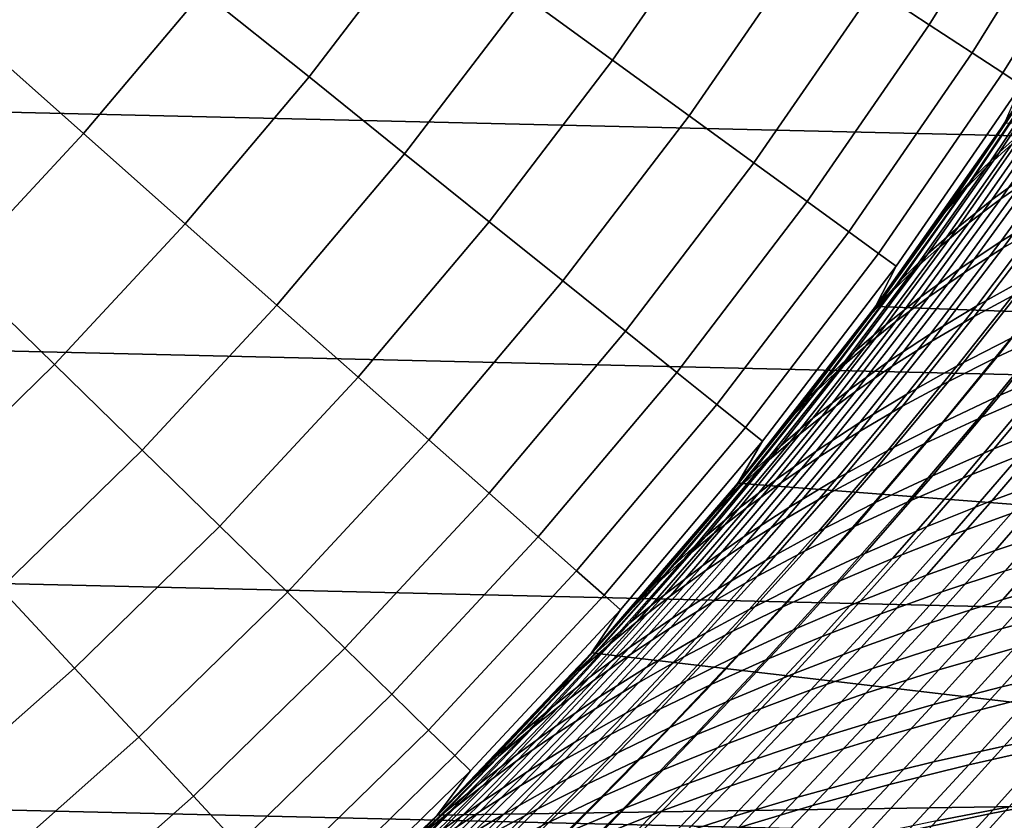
# Model space of a CAD drawing. Header units: metres. Extents: x -28 to 70, y -212 to 27.
# Tile 96 of 220: x 13.54 to 18.29, y -15.58 to -11.72. Entities that reach past the tile are written whole.
import ezdxf

# ---------------------------------------------------------------- set-up
doc = ezdxf.new("R2010")
doc.units = ezdxf.units.M
doc.layers.add('solid_10_261_012_XXX', color=7, linetype='CONTINUOUS')

msp = doc.modelspace()

# ---------------------------------------------------------------- linework, layer by layer
at = {"layer": 'solid_10_261_012_XXX'}
for points in [[(24.531904, -12.427213, -5), (-25.087387, -11.263793, -5), (-25.587807, -10.075421, -5), (25.087387, -11.263793, -5)], [(13.311271, -11.792756, 160.570648), (13.865474, -11.135873, 160.570648), (13.211481, -10.698446, 162.026337), (12.926902, -11.040617, 162.026337)], [(17.930037, -11.746843, 149.622192), (18.476627, -10.866865, 149.622192), (18.20307, -10.705975, 151.246353), (17.664572, -11.572925, 151.246353)], [(16.4032, -11.917623, 154.446289), (16.959826, -11.111212, 154.446289), (16.521849, -10.824271, 156.016159), (15.979598, -11.609858, 156.016159)], [(18.136873, -11.882353, 147.985901), (18.68977, -10.992223, 147.985901), (18.476627, -10.866865, 149.622192), (17.930037, -11.746843, 149.622192)], [(14.939565, -11.998515, 157.562057), (15.501807, -11.262722, 157.562057), (14.970713, -10.876859, 159.081161), (14.427732, -11.587443, 159.081161)], [(18.284698, -11.979201, 146.340485), (18.842102, -11.081817, 146.340485), (18.68977, -10.992223, 147.985901), (18.136873, -11.882353, 147.985901)], [(18.373243, -12.03721, 144.688995), (18.933346, -11.13548, 144.688995), (18.842102, -11.081817, 146.340485), (18.284698, -11.979201, 146.340485)], [(13.851055, -12.270964, 159.081161), (14.427732, -11.587443, 159.081161), (13.865474, -11.135873, 160.570648), (13.311271, -11.792756, 160.570648)], [(16.771833, -12.185451, 152.855377), (17.340969, -11.360917, 152.855377), (16.959826, -11.111212, 154.446289), (16.4032, -11.917623, 154.446289)], [(23.922382, -13.563541, -5), (-24.531904, -12.427213, -5), (-25.087387, -11.263793, -5), (24.531904, -12.427213, -5)], [(15.400025, -12.368328, 156.016159), (15.979598, -11.609858, 156.016159), (15.501807, -11.262722, 157.562057), (14.939565, -11.998515, 157.562057)], [(17.084816, -12.412845, 151.246353), (17.664572, -11.572925, 151.246353), (17.340969, -11.360917, 152.855377), (16.771833, -12.185451, 152.855377)], [(17.341568, -12.599386, 149.622192), (17.930037, -11.746843, 149.622192), (17.664572, -11.572925, 151.246353), (17.084816, -12.412845, 151.246353)], [(14.34243, -12.706284, 157.562057), (14.939565, -11.998515, 157.562057), (14.427732, -11.587443, 159.081161), (13.851055, -12.270964, 159.081161)], [(15.808265, -12.6962, 154.446289), (16.4032, -11.917623, 154.446289), (15.979598, -11.609858, 156.016159), (15.400025, -12.368328, 156.016159)], [(17.541616, -12.74473, 147.985901), (18.136873, -11.882353, 147.985901), (17.930037, -11.746843, 149.622192), (17.341568, -12.599386, 149.622192)], [(18.604883, -11.854619, 138.504135), (18.26825, -12.36091, 138.201294), (18.409443, -12.234747, 137.782089), (18.741278, -11.73164, 138.080521)], [(13.242028, -12.925826, 159.081161), (13.851055, -12.270964, 159.081161), (13.311271, -11.792756, 160.570648), (12.725978, -12.422098, 160.570648)], [(18.208342, -12.431701, 89.704674), (18.552988, -11.916439, 89.393852), (18.66943, -11.80959, 89.779305), (18.329626, -12.321403, 90.085777)], [(18.485983, -11.975938, 138.92865), (18.144138, -12.485181, 138.621201), (18.26825, -12.36091, 138.201294), (18.604883, -11.854619, 138.504135)], [(17.684591, -12.848608, 146.340485), (18.284698, -11.979201, 146.340485), (18.136873, -11.882353, 147.985901), (17.541616, -12.74473, 147.985901)], [(18.10107, -12.540419, 89.323593), (18.45092, -12.0219, 89.00824), (18.552988, -11.916439, 89.393852), (18.208342, -12.431701, 89.704674)], [(16.163528, -12.981524, 152.855377), (16.771833, -12.185451, 152.855377), (16.4032, -11.917623, 154.446289), (15.808265, -12.6962, 154.446289)], [(14.784487, -13.097912, 156.016159), (15.400025, -12.368328, 156.016159), (14.939565, -11.998515, 157.562057), (14.34243, -12.706284, 157.562057)], [(18.43718, -12.002934, 139.883286), (18.292332, -12.222545, 143.052673), (17.670567, -13.105385, 143.052673), (18.231537, -12.313045, 139.701904)], [(17.770229, -12.910827, 144.688995), (18.373243, -12.03721, 144.688995), (18.284698, -11.979201, 146.340485), (17.684591, -12.848608, 146.340485)], [(18.144138, -12.485181, 138.621201), (18.485983, -11.975938, 138.92865), (18.384432, -12.094901, 139.352676), (18.03694, -12.606812, 139.040359)], [(18.384432, -12.094901, 139.352676), (18.43718, -12.002934, 139.883286), (18.231537, -12.313045, 139.701904)], [(18.567881, -12.107431, 137.365005), (18.232031, -12.591264, 137.054474), (18.412134, -12.460383, 136.645279), (18.743731, -11.979711, 136.951477)], [(18.445738, -11.989779, 88.110161), (18.239273, -12.301582, 88.291756), (18.292339, -12.222533)], [(18.363134, -12.125454, 88.623535), (18.239273, -12.301582, 88.291756), (18.445738, -11.989779, 88.110161)], [(18.27496, -12.586538, 91.158966), (18.614634, -12.098275, 90.843781), (18.778555, -11.986553, 91.218544), (18.442989, -12.471349, 91.529533)], [(17.670567, -13.105385, 143.052673), (18.292332, -12.222545, 143.052673), (18.373243, -12.03721, 144.688995), (17.770229, -12.910827, 144.688995)], [(18.45092, -12.0219, 89.00824), (18.10107, -12.540419, 89.323593), (18.007711, -12.647001, 88.943596), (18.363134, -12.125454, 88.623535)], [(18.03694, -12.606812, 139.040359), (18.384432, -12.094901, 139.352676), (18.231537, -12.313045, 139.701904), (18.021749, -12.618105, 139.514084)], [(18.120934, -12.70173, 90.785385), (18.465023, -12.210076, 90.465836), (18.614634, -12.098275, 90.843781), (18.27496, -12.586538, 91.158966)], [(18.363134, -12.125454, 88.623535), (18.007711, -12.647001, 88.943596), (18.029343, -12.607252, 88.479057), (18.239273, -12.301582, 88.291756)], [(18.409443, -12.234747, 137.782089), (18.068975, -12.721611, 137.46701), (18.232031, -12.591264, 137.054474), (18.567881, -12.107431, 137.365005)], [(16.465158, -13.223775, 151.246353), (17.084816, -12.412845, 151.246353), (16.771833, -12.185451, 152.855377), (16.163528, -12.981524, 152.855377)], [(23.48728, -13.317195), (24.085667, -12.201663), (18.292339, -12.222533), (17.670559, -13.105393)], [(18.609463, -12.329762, 136.24086), (18.275414, -12.791231, 135.923721), (18.493933, -12.658738, 135.529785), (18.824162, -12.200165, 135.842621)], [(18.029343, -12.607252, 88.479057), (17.816856, -12.905798, 88.671822), (17.670559, -13.105393), (18.292339, -12.222533)], [(18.26825, -12.36091, 138.201294), (17.922785, -12.850636, 137.881454), (18.068975, -12.721611, 137.46701), (18.409443, -12.234747, 137.782089)], [(17.980799, -12.816336, 90.409874), (18.329626, -12.321403, 90.085777), (18.465023, -12.210076, 90.465836), (18.120934, -12.70173, 90.785385)], [(18.239273, -12.301582, 88.291756), (18.029343, -12.607252, 88.479057), (18.292339, -12.222533)], [(18.286512, -12.822411, 92.219086), (18.62513, -12.35675, 91.896034), (18.821428, -12.243288, 92.257408), (18.486567, -12.705837, 92.576279)], [(13.711798, -13.384377, 157.562057), (14.34243, -12.706284, 157.562057), (13.851055, -12.270964, 159.081161), (13.242028, -12.925826, 159.081161)], [(18.021749, -12.618105, 139.514084), (18.231537, -12.313045, 139.701904), (17.670567, -13.105385, 143.052673)], [(17.854445, -12.929769, 90.033485), (18.208342, -12.431701, 89.704674), (18.329626, -12.321403, 90.085777), (17.980799, -12.816336, 90.409874)], [(18.412134, -12.460383, 136.645279), (18.073942, -12.924726, 136.323654), (18.275414, -12.791231, 135.923721), (18.609463, -12.329762, 136.24086)], [(15.176408, -13.445125, 154.446289), (15.808265, -12.6962, 154.446289), (15.400025, -12.368328, 156.016159), (14.784487, -13.097912, 156.016159)], [(18.144138, -12.485181, 138.621201), (17.793283, -12.977547, 138.296387), (17.922785, -12.850636, 137.881454), (18.26825, -12.36091, 138.201294)], [(18.100334, -12.940119, 91.856941), (18.442989, -12.471349, 91.529533), (18.62513, -12.35675, 91.896034), (18.286512, -12.822411, 92.219086)], [(23.260418, -14.669795, -5), (-23.922382, -13.563541, -5), (-24.531904, -12.427213, -5), (23.922382, -13.563541, -5)], [(16.712599, -13.422503, 149.622192), (17.341568, -12.599386, 149.622192), (17.084816, -12.412845, 151.246353), (16.465158, -13.223775, 151.246353)], [(17.74176, -13.04144, 89.657295), (18.10107, -12.540419, 89.323593), (18.208342, -12.431701, 89.704674), (17.854445, -12.929769, 90.033485)], [(17.793283, -12.977547, 138.296387), (18.144138, -12.485181, 138.621201), (18.03694, -12.606812, 139.040359), (17.68029, -13.101553, 138.710373)], [(18.232031, -12.591264, 137.054474), (17.889357, -13.058414, 136.728134), (18.073942, -12.924726, 136.323654), (18.412134, -12.460383, 136.645279)], [(17.92798, -13.058385, 91.490906), (18.27496, -12.586538, 91.158966), (18.442989, -12.471349, 91.529533), (18.100334, -12.940119, 91.856941)], [(18.493933, -12.658738, 135.529785), (18.159325, -13.101059, 135.202896), (18.39847, -12.96769, 134.82074), (18.729334, -12.527843, 135.143173)], [(18.10107, -12.540419, 89.323593), (17.74176, -13.04144, 89.657295), (17.642637, -13.150762, 89.282372), (18.007711, -12.647001, 88.943596)], [(16.90539, -13.577342, 147.985901), (17.541616, -12.74473, 147.985901), (17.341568, -12.599386, 149.622192), (16.712599, -13.422503, 149.622192)], [(17.68029, -13.101553, 138.710373), (18.03694, -12.606812, 139.040359), (17.808367, -12.91751, 139.319748), (17.591587, -13.21121, 139.118881)], [(17.808367, -12.91751, 139.319748), (18.021749, -12.618105, 139.514084), (17.670567, -13.105385, 143.052673)], [(18.068975, -12.721611, 137.46701), (17.721472, -13.191458, 137.135742), (17.889357, -13.058414, 136.728134), (18.232031, -12.591264, 137.054474)], [(17.769327, -13.176589, 91.12204), (18.120934, -12.70173, 90.785385), (18.27496, -12.586538, 91.158966), (17.92798, -13.058385, 91.490906)], [(18.03694, -12.606812, 139.040359), (18.021749, -12.618105, 139.514084), (17.808367, -12.91751, 139.319748)], [(18.007711, -12.647001, 88.943596), (17.816856, -12.905798, 88.671822), (18.029343, -12.607252, 88.479057)], [(18.146139, -13.153215, 92.910927), (18.486567, -12.705837, 92.576279), (18.700302, -12.590799, 92.927513), (18.363544, -13.035563, 93.257874)], [(18.007711, -12.647001, 88.943596), (17.642637, -13.150762, 89.282372), (17.602079, -13.197227, 88.870056), (17.816856, -12.905798, 88.671822)], [(18.275414, -12.791231, 135.923721), (17.93676, -13.236047, 135.592194), (18.159325, -13.101059, 135.202896), (18.493933, -12.658738, 135.529785)], [(14.134417, -13.796906, 156.016159), (14.784487, -13.097912, 156.016159), (14.34243, -12.706284, 157.562057), (13.711798, -13.384377, 157.562057)], [(15.517471, -13.74728, 152.855377), (16.163528, -12.981524, 152.855377), (15.808265, -12.6962, 154.446289), (15.176408, -13.445125, 154.446289)], [(17.922785, -12.850636, 137.881454), (17.570095, -13.323023, 137.545074), (17.721472, -13.191458, 137.135742), (18.068975, -12.721611, 137.46701)], [(17.62426, -13.294108, 90.751396), (17.980799, -12.816336, 90.409874), (18.120934, -12.70173, 90.785385), (17.769327, -13.176589, 91.12204)], [(17.942148, -13.272435, 92.558212), (18.286512, -12.822411, 92.219086), (18.486567, -12.705837, 92.576279), (18.146139, -13.153215, 92.910927)], [(17.04318, -13.688005, 146.340485), (17.684591, -12.848608, 146.340485), (17.541616, -12.74473, 147.985901), (16.90539, -13.577342, 147.985901)], [(17.492659, -13.410324, 90.380051), (17.854445, -12.929769, 90.033485), (17.980799, -12.816336, 90.409874), (17.62426, -13.294108, 90.751396)], [(18.073942, -12.924726, 136.323654), (17.730925, -13.372026, 135.987259), (17.93676, -13.236047, 135.592194), (18.275414, -12.791231, 135.923721)], [(18.256531, -13.348008, 93.939697), (18.594122, -12.919856, 93.598053), (18.837626, -12.806477, 93.930481), (18.503342, -13.232684, 94.267982)], [(17.125711, -13.75429, 144.688995), (17.770229, -12.910827, 144.688995), (17.684591, -12.848608, 146.340485), (17.04318, -13.688005, 146.340485)], [(17.793283, -12.977547, 138.296387), (17.435034, -13.452275, 137.954697), (17.570095, -13.323023, 137.545074), (17.922785, -12.850636, 137.881454)], [(17.751762, -13.392798, 92.200722), (18.100334, -12.940119, 91.856941), (18.286512, -12.822411, 92.219086), (17.942148, -13.272435, 92.558212)], [(18.39847, -12.96769, 134.82074), (18.065155, -13.391072, 134.485229), (18.324232, -13.257858, 134.116074), (18.653879, -12.836448, 134.447021)], [(17.006229, -13.956653, 143.052673), (17.670567, -13.105385, 143.052673), (17.770229, -12.910827, 144.688995), (17.125711, -13.75429, 144.688995)], [(17.816856, -12.905798, 88.671822), (17.602079, -13.197227, 88.870056), (17.670559, -13.105393)], [(13.049141, -14.031211, 157.562057), (13.711798, -13.384377, 157.562057), (13.242028, -12.925826, 159.081161), (12.602075, -13.550498, 159.081161)], [(17.808367, -12.91751, 139.319748), (17.670567, -13.105385, 143.052673), (17.006229, -13.956653, 143.052673), (17.591587, -13.21121, 139.118881)], [(17.374405, -13.524614, 90.009064), (17.74176, -13.04144, 89.657295), (17.854445, -12.929769, 90.033485), (17.492659, -13.410324, 90.380051)], [(17.889357, -13.058414, 136.728134), (17.541655, -13.508147, 136.386673), (17.730925, -13.372026, 135.987259), (18.073942, -12.924726, 136.323654)], [(17.574919, -13.5137, 91.839508), (17.92798, -13.058385, 91.490906), (18.100334, -12.940119, 91.856941), (17.751762, -13.392798, 92.200722)], [(18.022404, -13.465737, 93.603859), (18.363544, -13.035563, 93.257874), (18.594122, -12.919856, 93.598053), (18.256531, -13.348008, 93.939697)], [(15.807045, -14.003819, 151.246353), (16.465158, -13.223775, 151.246353), (16.163528, -12.981524, 152.855377), (15.517471, -13.74728, 152.855377)], [(17.435034, -13.452275, 137.954697), (17.793283, -12.977547, 138.296387), (17.68029, -13.101553, 138.710373), (17.316101, -13.57838, 138.36319)], [(18.159325, -13.101059, 135.202896), (17.822054, -13.526472, 134.862625), (18.065155, -13.391072, 134.485229), (18.39847, -12.96769, 134.82074)], [(18.59898, -13.127361, 133.756454), (18.271967, -13.531241, 133.417831), (18.565401, -13.402699, 133.073471), (18.88909, -13.000113, 133.4077)], [(17.74176, -13.04144, 89.657295), (17.374405, -13.524614, 90.009064), (17.269381, -13.636357, 89.639503), (17.642637, -13.150762, 89.282372)], [(17.801199, -13.585472, 93.261436), (18.146139, -13.153215, 92.910927), (18.363544, -13.035563, 93.257874), (18.022404, -13.465737, 93.603859)], [(14.509107, -14.162647, 154.446289), (15.176408, -13.445125, 154.446289), (14.784487, -13.097912, 156.016159), (14.134417, -13.796906, 156.016159)], [(17.316101, -13.57838, 138.36319), (17.68029, -13.101553, 138.710373), (17.591587, -13.21121, 139.118881), (17.372143, -13.498469, 138.911438)], [(17.721472, -13.191458, 137.135742), (17.368752, -13.643534, 136.789047), (17.541655, -13.508147, 136.386673), (17.889357, -13.058414, 136.728134)], [(17.411491, -13.634488, 91.475632), (17.769327, -13.176589, 91.12204), (17.92798, -13.058385, 91.490906), (17.574919, -13.5137, 91.839508)], [(17.93676, -13.236047, 135.592194), (17.595238, -13.663526, 135.246933), (17.822054, -13.526472, 134.862625), (18.159325, -13.101059, 135.202896)], [(17.385439, -13.48134, 89.073921), (17.167068, -13.758333, 89.283493), (17.006237, -13.956643), (17.670559, -13.105393)], [(22.837275, -14.403434), (23.48728, -13.317195), (17.670559, -13.105393), (17.006237, -13.956643)], [(17.642637, -13.150762, 89.282372), (17.269381, -13.636357, 89.639503), (17.167068, -13.758333, 89.283493), (17.385439, -13.48134, 89.073921)], [(17.602079, -13.197227, 88.870056), (17.385439, -13.48134, 89.073921), (17.670559, -13.105393)], [(17.642637, -13.150762, 89.282372), (17.385439, -13.48134, 89.073921), (17.602079, -13.197227, 88.870056)], [(18.324232, -13.257858, 134.116074), (17.993629, -13.663148, 133.772797), (18.271967, -13.531241, 133.417831), (18.59898, -13.127361, 133.756454)], [(18.165823, -13.645633, 94.62088), (18.503342, -13.232684, 94.267982), (18.762598, -13.120163, 94.58773), (18.428232, -13.531883, 94.936523)], [(17.570095, -13.323023, 137.545074), (17.212015, -13.777309, 137.192932), (17.368752, -13.643534, 136.789047), (17.721472, -13.191458, 137.135742)], [(17.261356, -13.754513, 91.110138), (17.62426, -13.294108, 90.751396), (17.769327, -13.176589, 91.12204), (17.411491, -13.634488, 91.475632)], [(17.593151, -13.706815, 92.913429), (17.942148, -13.272435, 92.558212), (18.146139, -13.153215, 92.910927), (17.801199, -13.585472, 93.261436)], [(16.044596, -14.214271, 149.622192), (16.712599, -13.422503, 149.622192), (16.465158, -13.223775, 151.246353), (15.807045, -14.003819, 151.246353)], [(17.372143, -13.498469, 138.911438), (17.591587, -13.21121, 139.118881), (17.006229, -13.956653, 143.052673)], [(17.730925, -13.372026, 135.987259), (17.384846, -13.801579, 135.636795), (17.595238, -13.663526, 135.246933), (17.93676, -13.236047, 135.592194)], [(17.915627, -13.762286, 94.296913), (18.256531, -13.348008, 93.939697), (18.503342, -13.232684, 94.267982), (18.165823, -13.645633, 94.62088)], [(17.124388, -13.87312, 90.744095), (17.492659, -13.410324, 90.380051), (17.62426, -13.294108, 90.751396), (17.261356, -13.754513, 91.110138)], [(17.398441, -13.829324, 92.560829), (17.751762, -13.392798, 92.200722), (17.942148, -13.272435, 92.558212), (17.593151, -13.706815, 92.913429)], [(18.065155, -13.391072, 134.485229), (17.730688, -13.797866, 134.137085), (17.993629, -13.663148, 133.772797), (18.324232, -13.257858, 134.116074)], [(18.565401, -13.402699, 133.073471), (18.241873, -13.790682, 132.727585), (18.55335, -13.665383, 132.399597), (18.873632, -13.278073, 132.741043)], [(17.435034, -13.452275, 137.954697), (17.071249, -13.908598, 137.596924), (17.212015, -13.777309, 137.192932), (17.570095, -13.323023, 137.545074)], [(13.451336, -14.463675, 156.016159), (14.134417, -13.796906, 156.016159), (13.711798, -13.384377, 157.562057), (13.049141, -14.031211, 157.562057)], [(17.541655, -13.508147, 136.386673), (17.19071, -13.939742, 136.030823), (17.384846, -13.801579, 135.636795), (17.730925, -13.372026, 135.987259)], [(17.677876, -13.881432, 93.965584), (18.022404, -13.465737, 93.603859), (18.256531, -13.348008, 93.939697), (17.915627, -13.762286, 94.296913)], [(16.229681, -14.378243, 147.985901), (16.90539, -13.577342, 147.985901), (16.712599, -13.422503, 149.622192), (16.044596, -14.214271, 149.622192)], [(17.000462, -13.989659, 90.378555), (17.374405, -13.524614, 90.009064), (17.492659, -13.410324, 90.380051), (17.124388, -13.87312, 90.744095)], [(17.217005, -13.952367, 92.204666), (17.574919, -13.5137, 91.839508), (17.751762, -13.392798, 92.200722), (17.398441, -13.829324, 92.560829)], [(17.822054, -13.526472, 134.862625), (17.48344, -13.934842, 134.509369), (17.730688, -13.797866, 134.137085), (18.065155, -13.391072, 134.485229)], [(18.271967, -13.531241, 133.417831), (17.944931, -13.92004, 133.06723), (18.241873, -13.790682, 132.727585), (18.565401, -13.402699, 133.073471)], [(18.091526, -13.931262, 95.30085), (18.428232, -13.531883, 94.936523), (18.702625, -13.421453, 95.242859), (18.368866, -13.820414, 95.603195)], [(14.835173, -14.480927, 152.855377), (15.517471, -13.74728, 152.855377), (15.176408, -13.445125, 154.446289), (14.509107, -14.162647, 154.446289)], [(17.071249, -13.908598, 137.596924), (17.435034, -13.452275, 137.954697), (17.316101, -13.57838, 138.36319), (16.946251, -14.036524, 137.999588)], [(17.452801, -14.002654, 93.627876), (17.801199, -13.585472, 93.261436), (18.022404, -13.465737, 93.603859), (17.677876, -13.881432, 93.965584)], [(17.374405, -13.524614, 90.009064), (17.000462, -13.989659, 90.378555), (16.889454, -14.10348, 90.014587), (17.269381, -13.636357, 89.639503)], [(17.150206, -13.779347, 138.697449), (17.372143, -13.498469, 138.911438), (17.006229, -13.956653, 143.052673)], [(17.368752, -13.643534, 136.789047), (17.012623, -14.077103, 136.427612), (17.19071, -13.939742, 136.030823), (17.541655, -13.508147, 136.386673)], [(17.04871, -14.075264, 91.845993), (17.411491, -13.634488, 91.475632), (17.574919, -13.5137, 91.839508), (17.217005, -13.952367, 92.204666)], [(17.316101, -13.57838, 138.36319), (17.372143, -13.498469, 138.911438), (17.150206, -13.779347, 138.697449)], [(17.595238, -13.663526, 135.246933), (17.25219, -14.073523, 134.888351), (17.48344, -13.934842, 134.509369), (17.822054, -13.526472, 134.862625)], [(17.993629, -13.663148, 133.772797), (17.662821, -14.052885, 133.417236), (17.944931, -13.92004, 133.06723), (18.271967, -13.531241, 133.417831)], [(22.547155, -15.744069, -5), (-23.260418, -14.669795, -5), (-23.922382, -13.563541, -5), (23.260418, -14.669795, -5)], [(16.361963, -14.495435, 146.340485), (17.04318, -13.688005, 146.340485), (16.90539, -13.577342, 147.985901), (16.229681, -14.378243, 147.985901)], [(16.946251, -14.036524, 137.999588), (17.316101, -13.57838, 138.36319), (17.150206, -13.779347, 138.697449), (16.926079, -14.053749, 138.477234)], [(17.825945, -14.045553, 94.989426), (18.165823, -13.645633, 94.62088), (18.428232, -13.531883, 94.936523), (18.091526, -13.931262, 95.30085)], [(18.55335, -13.665383, 132.399597), (18.234076, -14.039171, 132.046829), (18.562944, -13.918465, 131.736237), (18.879072, -13.544714, 132.084564)], [(17.240633, -14.12554, 93.284752), (17.593151, -13.706815, 92.913429), (17.801199, -13.585472, 93.261436), (17.452801, -14.002654, 93.627876)], [(17.212015, -13.777309, 137.192932), (16.85038, -14.212747, 136.825745), (17.012623, -14.077103, 136.427612), (17.368752, -13.643534, 136.789047)], [(17.269381, -13.636357, 89.639503), (16.889454, -14.10348, 90.014587), (16.946701, -14.028874, 89.499237), (17.167068, -13.758333, 89.283493)], [(16.893427, -14.197338, 91.485863), (17.261356, -13.754513, 91.110138), (17.411491, -13.634488, 91.475632), (17.04871, -14.075264, 91.845993)], [(17.384846, -13.801579, 135.636795), (17.037066, -14.213226, 135.27269), (17.25219, -14.073523, 134.888351), (17.595238, -13.663526, 135.246933)], [(17.730688, -13.797866, 134.137085), (17.395832, -14.188646, 133.776321), (17.662821, -14.052885, 133.417236), (17.993629, -13.663148, 133.772797)], [(17.572346, -14.16286, 94.669884), (17.915627, -13.762286, 94.296913), (18.165823, -13.645633, 94.62088), (17.825945, -14.045553, 94.989426)], [(18.241873, -13.790682, 132.727585), (17.919188, -14.164668, 132.370071), (18.234076, -14.039171, 132.046829), (18.55335, -13.665383, 132.399597)], [(16.441196, -14.565629, 144.688995), (17.125711, -13.75429, 144.688995), (17.04318, -13.688005, 146.340485), (16.361963, -14.495435, 146.340485)], [(17.041544, -14.249629, 92.93721), (17.398441, -13.829324, 92.560829), (17.593151, -13.706815, 92.913429), (17.240633, -14.12554, 93.284752)], [(18.033531, -14.208097, 95.979355), (18.368866, -13.820414, 95.603195), (18.657736, -13.713433, 95.895508), (18.325085, -14.101591, 96.267868)], [(15.112014, -14.751159, 151.246353), (15.807045, -14.003819, 151.246353), (15.517471, -13.74728, 152.855377), (14.835173, -14.480927, 152.855377)], [(16.300924, -14.774297, 143.052673), (17.006229, -13.956653, 143.052673), (17.125711, -13.75429, 144.688995), (16.441196, -14.565629, 144.688995)], [(16.751028, -14.317907, 91.12532), (17.124388, -13.87312, 90.744095), (17.261356, -13.754513, 91.110138), (16.893427, -14.197338, 91.485863)], [(17.167068, -13.758333, 89.283493), (16.946701, -14.028874, 89.499237), (17.006237, -13.956643)], [(17.330956, -14.282754, 94.343185), (17.677876, -13.881432, 93.965584), (17.915627, -13.762286, 94.296913), (17.572346, -14.16286, 94.669884)], [(13.807918, -14.847093, 154.446289), (14.509107, -14.162647, 154.446289), (14.134417, -13.796906, 156.016159), (13.451336, -14.463675, 156.016159)], [(17.150206, -13.779347, 138.697449), (17.006229, -13.956653, 143.052673), (16.300924, -14.774297, 143.052673), (16.926079, -14.053749, 138.477234)], [(17.071249, -13.908598, 137.596924), (16.703777, -14.345761, 137.223801), (16.85038, -14.212747, 136.825745), (17.212015, -13.777309, 137.192932)], [(17.19071, -13.939742, 136.030823), (16.837896, -14.353034, 135.661011), (17.037066, -14.213226, 135.27269), (17.384846, -13.801579, 135.636795)], [(17.48344, -13.934842, 134.509369), (17.14426, -14.326751, 134.143173), (17.395832, -14.188646, 133.776321), (17.730688, -13.797866, 134.137085)], [(17.944931, -13.92004, 133.06723), (17.618574, -14.294371, 132.704697), (17.919188, -14.164668, 132.370071), (18.241873, -13.790682, 132.727585)], [(18.562944, -13.918465, 131.736237), (18.248514, -14.279802, 131.376633), (18.594099, -14.16507, 131.084396), (18.905506, -13.803129, 131.43959)], [(16.855467, -14.374268, 92.586266), (17.217005, -13.952367, 92.204666), (17.398441, -13.829324, 92.560829), (17.041544, -14.249629, 92.93721)], [(17.753284, -14.318612, 95.681038), (18.091526, -13.931262, 95.30085), (18.368866, -13.820414, 95.603195), (18.033531, -14.208097, 95.979355)], [(16.703777, -14.345761, 137.223801), (17.071249, -13.908598, 137.596924), (16.946251, -14.036524, 137.999588), (16.572611, -14.475231, 137.620392)], [(16.621384, -14.436294, 90.765419), (17.000462, -13.989659, 90.378555), (17.124388, -13.87312, 90.744095), (16.751028, -14.317907, 91.12532)], [(17.102001, -14.40481, 94.010307), (17.452801, -14.002654, 93.627876), (17.677876, -13.881432, 93.965584), (17.330956, -14.282754, 94.343185)], [(16.724012, -14.293615, 89.721733), (16.496733, -14.555336, 89.95359), (16.30092, -14.7743), (17.006237, -13.956643)], [(22.137047, -15.458045), (22.837275, -14.403434), (17.006237, -13.956643), (16.30092, -14.7743)], [(17.012623, -14.077103, 136.427612), (16.654472, -14.491998, 136.05191), (16.837896, -14.353034, 135.661011), (17.19071, -13.939742, 136.030823)], [(16.682268, -14.498752, 92.232964), (17.04871, -14.075264, 91.845993), (17.217005, -13.952367, 92.204666), (16.855467, -14.374268, 92.586266)], [(16.946701, -14.028874, 89.499237), (16.724012, -14.293615, 89.721733), (17.006237, -13.956643)], [(17.25219, -14.073523, 134.888351), (16.908398, -14.466627, 134.516525), (17.14426, -14.326751, 134.143173), (17.48344, -13.934842, 134.509369)], [(17.662821, -14.052885, 133.417236), (17.33252, -14.427691, 133.049423), (17.618574, -14.294371, 132.704697), (17.944931, -13.92004, 133.06723)], [(17.48457, -14.432697, 95.373886), (17.825945, -14.045553, 94.989426), (18.091526, -13.931262, 95.30085), (17.753284, -14.318612, 95.681038)], [(18.234076, -14.039171, 132.046829), (17.916353, -14.400078, 131.68248), (18.248514, -14.279802, 131.376633), (18.562944, -13.918465, 131.736237)], [(15.339119, -14.97284, 149.622192), (16.044596, -14.214271, 149.622192), (15.807045, -14.003819, 151.246353), (15.112014, -14.751159, 151.246353)], [(17.000462, -13.989659, 90.378555), (16.621384, -14.436294, 90.765419), (16.504366, -14.551818, 90.407211), (16.889454, -14.10348, 90.014587)], [(16.885706, -14.528601, 93.672188), (17.240633, -14.12554, 93.284752), (17.452801, -14.002654, 93.627876), (17.102001, -14.40481, 94.010307)], [(17.991247, -14.479812, 96.657028), (18.325085, -14.101591, 96.267868), (18.627722, -13.999531, 96.545647), (18.296293, -14.379123, 96.931259)], [(16.699778, -14.32192, 138.25058), (16.926079, -14.053749, 138.477234), (16.300924, -14.774297, 143.052673)], [(16.572611, -14.475231, 137.620392), (16.946251, -14.036524, 137.999588), (16.699778, -14.32192, 138.25058), (16.470867, -14.584599, 138.017059)], [(16.946251, -14.036524, 137.999588), (16.926079, -14.053749, 138.477234), (16.699778, -14.32192, 138.25058)], [(16.889454, -14.10348, 90.014587), (16.724012, -14.293615, 89.721733), (16.946701, -14.028874, 89.499237)], [(17.395832, -14.188646, 133.776321), (17.061316, -14.564041, 133.403), (17.33252, -14.427691, 133.049423), (17.662821, -14.052885, 133.417236)], [(17.227606, -14.549917, 95.05883), (17.572346, -14.16286, 94.669884), (17.825945, -14.045553, 94.989426), (17.48457, -14.432697, 95.373886)], [(17.919188, -14.164668, 132.370071), (17.59791, -14.525307, 132.000687), (17.916353, -14.400078, 131.68248), (18.234076, -14.039171, 132.046829)], [(16.85038, -14.212747, 136.825745), (16.486588, -14.629169, 136.443985), (16.654472, -14.491998, 136.05191), (17.012623, -14.077103, 136.427612)], [(16.521816, -14.622376, 91.878342), (16.893427, -14.197338, 91.485863), (17.04871, -14.075264, 91.845993), (16.682268, -14.498752, 92.232964)], [(17.037066, -14.213226, 135.27269), (16.688372, -14.607573, 134.895035), (16.908398, -14.466627, 134.516525), (17.25219, -14.073523, 134.888351)], [(18.594099, -14.16507, 131.084396), (18.284597, -14.515849, 130.717026), (18.646067, -14.408278, 130.443878), (18.952688, -14.056276, 130.806885)], [(16.889454, -14.10348, 90.014587), (16.504366, -14.551818, 90.407211), (16.496733, -14.555336, 89.95359), (16.724012, -14.293615, 89.721733)], [(16.682241, -14.65365, 93.329819), (17.041544, -14.249629, 92.93721), (17.240633, -14.12554, 93.284752), (16.885706, -14.528601, 93.672188)], [(17.69706, -14.585094, 96.37233), (18.033531, -14.208097, 95.979355), (18.325085, -14.101591, 96.267868), (17.991247, -14.479812, 96.657028)], [(14.118226, -15.180755, 152.855377), (14.835173, -14.480927, 152.855377), (14.509107, -14.162647, 154.446289), (13.807918, -14.847093, 154.446289)], [(17.14426, -14.326751, 134.143173), (16.805248, -14.702836, 133.764099), (17.061316, -14.564041, 133.403), (17.395832, -14.188646, 133.776321)], [(16.982618, -14.669834, 94.736832), (17.330956, -14.282754, 94.343185), (17.572346, -14.16286, 94.669884), (17.227606, -14.549917, 95.05883)], [(17.618574, -14.294371, 132.704697), (17.293467, -14.654889, 132.329987), (17.59791, -14.525307, 132.000687), (17.919188, -14.164668, 132.370071)], [(18.248514, -14.279802, 131.376633), (17.935858, -14.62953, 131.004532), (18.284597, -14.515849, 130.717026), (18.594099, -14.16507, 131.084396)], [(18.281647, -14.656661, 97.594788), (18.611944, -14.283419, 97.19413), (18.937822, -14.192899, 97.444885), (18.609446, -14.568473, 97.842567)], [(15.516068, -15.145564, 147.985901), (16.229681, -14.378243, 147.985901), (16.044596, -14.214271, 149.622192), (15.339119, -14.97284, 149.622192)], [(16.703777, -14.345761, 137.223801), (16.334032, -14.763603, 136.835831), (16.486588, -14.629169, 136.443985), (16.85038, -14.212747, 136.825745)], [(16.373981, -14.744439, 91.523445), (16.751028, -14.317907, 91.12532), (16.893427, -14.197338, 91.485863), (16.521816, -14.622376, 91.878342)], [(16.837896, -14.353034, 135.661011), (16.484009, -14.748637, 135.277328), (16.688372, -14.607573, 134.895035), (17.037066, -14.213226, 135.27269)], [(17.413954, -14.694528, 96.078087), (17.753284, -14.318612, 95.681038), (18.033531, -14.208097, 95.979355), (17.69706, -14.585094, 96.37233)], [(16.491535, -14.779287, 92.984207), (16.855467, -14.374268, 92.586266), (17.041544, -14.249629, 92.93721), (16.682241, -14.65365, 93.329819)], [(16.749828, -14.792012, 94.408836), (17.102001, -14.40481, 94.010307), (17.330956, -14.282754, 94.343185), (16.982618, -14.669834, 94.736832)], [(17.916353, -14.400078, 131.68248), (17.600267, -14.74892, 131.305328), (17.935858, -14.62953, 131.004532), (18.248514, -14.279802, 131.376633)], [(17.963839, -14.750175, 97.335213), (18.296293, -14.379123, 96.931259), (18.611944, -14.283419, 97.19413), (18.281647, -14.656661, 97.594788)], [(16.238628, -14.864236, 91.169304), (16.621384, -14.436294, 90.765419), (16.751028, -14.317907, 91.12532), (16.373981, -14.744439, 91.523445)], [(16.470867, -14.584599, 138.017059), (16.699778, -14.32192, 138.25058), (16.300924, -14.774297, 143.052673)], [(16.908398, -14.466627, 134.516525), (16.564608, -14.843488, 134.1315), (16.805248, -14.702836, 133.764099), (17.14426, -14.326751, 134.143173)], [(17.33252, -14.427691, 133.049423), (17.003311, -14.788228, 132.669128), (17.293467, -14.654889, 132.329987), (17.618574, -14.294371, 132.704697)], [(17.142149, -14.807667, 95.775238), (17.48457, -14.432697, 95.373886), (17.753284, -14.318612, 95.681038), (17.413954, -14.694528, 96.078087)], [(15.642533, -15.26901, 146.340485), (16.361963, -14.495435, 146.340485), (16.229681, -14.378243, 147.985901), (15.516068, -15.145564, 147.985901)], [(16.334032, -14.763603, 136.835831), (16.703777, -14.345761, 137.223801), (16.572611, -14.475231, 137.620392), (16.196596, -14.894351, 137.226074)], [(16.654472, -14.491998, 136.05191), (16.295101, -14.888845, 135.662033), (16.484009, -14.748637, 135.277328), (16.837896, -14.353034, 135.661011)], [(16.313454, -14.904785, 92.636383), (16.682268, -14.498752, 92.232964), (16.855467, -14.374268, 92.586266), (16.491535, -14.779287, 92.984207)], [(17.656403, -14.848823, 97.064575), (17.991247, -14.479812, 96.657028), (18.296293, -14.379123, 96.931259), (17.963839, -14.750175, 97.335213)], [(16.529457, -14.916014, 94.07579), (16.885706, -14.528601, 93.672188), (17.102001, -14.40481, 94.010307), (16.749828, -14.792012, 94.408836)], [(17.061316, -14.564041, 133.403), (16.727728, -14.924724, 133.016861), (17.003311, -14.788228, 132.669128), (17.33252, -14.427691, 133.049423)], [(16.881865, -14.924068, 95.464729), (17.227606, -14.549917, 95.05883), (17.48457, -14.432697, 95.373886), (17.142149, -14.807667, 95.775238)], [(17.59791, -14.525307, 132.000687), (17.278112, -14.873424, 131.618164), (17.600267, -14.74892, 131.305328), (17.916353, -14.400078, 131.68248)], [(18.284597, -14.515849, 130.717026), (17.97698, -14.856301, 130.33606), (18.341448, -14.750374, 130.067612), (18.646067, -14.408278, 130.443878)], [(13.07448, -15.496861, 154.446289), (13.807918, -14.847093, 154.446289), (13.451336, -14.463675, 156.016159), (12.736839, -15.096664, 156.016159)], [(14.381688, -15.464045, 151.246353), (15.112014, -14.751159, 151.246353), (14.835173, -14.480927, 152.855377), (14.118226, -15.180755, 152.855377)], [(16.572611, -14.475231, 137.620392), (16.239298, -14.842009, 137.776184), (16.004564, -15.094831, 137.526886), (16.196596, -14.894351, 137.226074)], [(16.621384, -14.436294, 90.765419), (16.238628, -14.864236, 91.169304), (16.115627, -14.981061, 90.816956), (16.504366, -14.551818, 90.407211)], [(16.572611, -14.475231, 137.620392), (16.470867, -14.584599, 138.017059), (16.239298, -14.842009, 137.776184)], [(16.688372, -14.607573, 134.895035), (16.339518, -14.985273, 134.503845), (16.564608, -14.843488, 134.1315), (16.908398, -14.466627, 134.516525)], [(17.359591, -14.952209, 96.783752), (17.69706, -14.585094, 96.37233), (17.991247, -14.479812, 96.657028), (17.656403, -14.848823, 97.064575)], [(15.718282, -15.342949, 144.688995), (16.441196, -14.565629, 144.688995), (16.361963, -14.495435, 146.340485), (15.642533, -15.26901, 146.340485)], [(16.486588, -14.629169, 136.443985), (16.121435, -15.027222, 136.047745), (16.295101, -14.888845, 135.662033), (16.654472, -14.491998, 136.05191)], [(16.147867, -15.02942, 92.287361), (16.521816, -14.622376, 91.878342), (16.682268, -14.498752, 92.232964), (16.313454, -14.904785, 92.636383)], [(16.321672, -15.041352, 93.738655), (16.682241, -14.65365, 93.329819), (16.885706, -14.528601, 93.672188), (16.529457, -14.916014, 94.07579)], [(17.293467, -14.654889, 132.329987), (16.969681, -15.002433, 131.941803), (17.278112, -14.873424, 131.618164), (17.59791, -14.525307, 132.000687)], [(17.935858, -14.62953, 131.004532), (17.62495, -14.968494, 130.6185), (17.97698, -14.856301, 130.33606), (18.284597, -14.515849, 130.717026)], [(18.280258, -14.937312, 98.260048), (18.609446, -14.568473, 97.842567), (18.946827, -14.485765, 98.077843), (18.619308, -14.85763, 98.492638)], [(15.556349, -15.556349, 143.052673), (16.300924, -14.774297, 143.052673), (16.441196, -14.565629, 144.688995), (15.718282, -15.342949, 144.688995)], [(16.504366, -14.551818, 90.407211), (16.115627, -14.981061, 90.816956), (16.025938, -15.072136, 90.449348), (16.264746, -14.814116, 90.19519)], [(16.504366, -14.551818, 90.407211), (16.264746, -14.814116, 90.19519), (16.496733, -14.555336, 89.95359)], [(16.496733, -14.555336, 89.95359), (16.264746, -14.814116, 90.19519), (16.30092, -14.7743)], [(16.805248, -14.702836, 133.764099), (16.467001, -15.063779, 133.371902), (16.727728, -14.924724, 133.016861), (17.061316, -14.564041, 133.403)], [(16.633322, -15.043289, 95.147469), (16.982618, -14.669834, 94.736832), (17.227606, -14.549917, 95.05883), (16.881865, -14.924068, 95.464729)], [(17.950541, -15.022596, 98.015312), (18.281647, -14.656661, 97.594788), (18.609446, -14.568473, 97.842567), (18.280258, -14.937312, 98.260048)], [(16.470867, -14.584599, 138.017059), (16.300924, -14.774297, 143.052673), (15.556349, -15.556349, 143.052673), (16.239298, -14.842009, 137.776184)], [(15.994643, -15.152468, 91.938179), (16.373981, -14.744439, 91.523445), (16.521816, -14.622376, 91.878342), (16.147867, -15.02942, 92.287361)], [(16.484009, -14.748637, 135.277328), (16.129805, -15.127222, 134.879807), (16.339518, -14.985273, 134.503845), (16.688372, -14.607573, 134.895035)], [(17.073627, -15.05989, 96.493645), (17.413954, -14.694528, 96.078087), (17.69706, -14.585094, 96.37233), (17.359591, -14.952209, 96.783752)], [(21.784515, -16.783468, -5), (-22.547155, -15.744069, -5), (-23.260418, -14.669795, -5), (22.547155, -15.744069, -5)], [(16.334032, -14.763603, 136.835831), (15.962805, -15.162788, 136.433105), (16.121435, -15.027222, 136.047745), (16.486588, -14.629169, 136.443985)], [(16.126402, -15.16734, 93.39843), (16.491535, -14.779287, 92.984207), (16.682241, -14.65365, 93.329819), (16.321672, -15.041352, 93.738655)], [(16.396742, -15.164886, 94.824417), (16.749828, -14.792012, 94.408836), (16.982618, -14.669834, 94.736832), (16.633322, -15.043289, 95.147469)], [(17.003311, -14.788228, 132.669128), (16.675255, -15.135343, 132.275009), (16.969681, -15.002433, 131.941803), (17.293467, -14.654889, 132.329987)], [(17.600267, -14.74892, 131.305328), (17.285778, -15.086558, 130.913879), (17.62495, -14.968494, 130.6185), (17.935858, -14.62953, 131.004532)], [(17.630566, -15.113341, 97.759094), (17.963839, -14.750175, 97.335213), (18.281647, -14.656661, 97.594788), (17.950541, -15.022596, 98.015312)], [(18.341448, -14.750374, 130.067612), (18.038807, -15.08338, 129.676712), (18.41798, -14.986101, 129.427841), (18.71781, -14.650911, 129.814087)], [(16.564608, -14.843488, 134.1315), (16.221416, -15.204792, 133.733002), (16.467001, -15.063779, 133.371902), (16.805248, -14.702836, 133.764099)], [(16.798729, -15.171416, 96.19519), (17.142149, -14.807667, 95.775238), (17.413954, -14.694528, 96.078087), (17.073627, -15.05989, 96.493645)], [(14.597817, -15.69644, 149.622192), (15.339119, -14.97284, 149.622192), (15.112014, -14.751159, 151.246353), (14.381688, -15.464045, 151.246353)], [(15.962805, -15.162788, 136.433105), (16.334032, -14.763603, 136.835831), (16.196596, -14.894351, 137.226074), (15.819, -15.294569, 136.816727)], [(15.853648, -15.273202, 91.589859), (16.238628, -14.864236, 91.169304), (16.373981, -14.744439, 91.523445), (15.994643, -15.152468, 91.938179)], [(16.295101, -14.888845, 135.662033), (15.935262, -15.268333, 135.258011), (16.129805, -15.127222, 134.879807), (16.484009, -14.748637, 135.277328)], [(17.278112, -14.873424, 131.618164), (16.959753, -15.209891, 131.220963), (17.285778, -15.086558, 130.913879), (17.600267, -14.74892, 131.305328)], [(17.320715, -15.209358, 97.492134), (17.656403, -14.848823, 97.064575), (17.963839, -14.750175, 97.335213), (17.630566, -15.113341, 97.759094)], [(17.97698, -14.856301, 130.33606), (17.671217, -15.187257, 129.940094), (18.038807, -15.08338, 129.676712), (18.341448, -14.750374, 130.067612)], [(16.025938, -15.072136, 90.449348), (15.781882, -15.327498, 90.714371), (15.556349, -15.556349), (16.30092, -14.7743)], [(22.137047, -15.458045), (16.30092, -14.7743), (15.556349, -15.556349)], [(15.943517, -15.293236, 93.056114), (16.313454, -14.904785, 92.636383), (16.491535, -14.779287, 92.984207), (16.126402, -15.16734, 93.39843)], [(16.264746, -14.814116, 90.19519), (16.025938, -15.072136, 90.449348), (16.30092, -14.7743)], [(16.172344, -15.288415, 94.496483), (16.529457, -14.916014, 94.07579), (16.749828, -14.792012, 94.408836), (16.396742, -15.164886, 94.824417)], [(16.727728, -14.924724, 133.016861), (16.395117, -15.271546, 132.616531), (16.675255, -15.135343, 132.275009), (17.003311, -14.788228, 132.669128)], [(16.535118, -15.286343, 95.889282), (16.881865, -14.924068, 95.464729), (17.142149, -14.807667, 95.775238), (16.798729, -15.171416, 96.19519)], [(18.291508, -15.223457, 98.928566), (18.619308, -14.85763, 98.492638), (18.967279, -14.783693, 98.712395), (18.640888, -15.153119, 99.14595)], [(13.368305, -15.845126, 152.855377), (14.118226, -15.180755, 152.855377), (13.807918, -14.847093, 154.446289), (13.07448, -15.496861, 154.446289)], [(16.004564, -15.094831, 137.526886), (16.239298, -14.842009, 137.776184), (15.556349, -15.556349, 143.052673)], [(16.339518, -14.985273, 134.503845), (15.9911, -15.347031, 134.098892), (16.221416, -15.204792, 133.733002), (16.564608, -14.843488, 134.1315)], [(17.021246, -15.310256, 97.215271), (17.359591, -14.952209, 96.783752), (17.656403, -14.848823, 97.064575), (17.320715, -15.209358, 97.492134)], [(17.62495, -14.968494, 130.6185), (17.315758, -15.297544, 130.217087), (17.671217, -15.187257, 129.940094), (17.97698, -14.856301, 130.33606)], [(17.950775, -15.299637, 98.698738), (18.280258, -14.937312, 98.260048), (18.619308, -14.85763, 98.492638), (18.291508, -15.223457, 98.928566)], [(16.238628, -14.864236, 91.169304), (15.853648, -15.273202, 91.589859), (15.724751, -15.3909, 91.243423), (16.115627, -14.981061, 90.816956)], [(16.121435, -15.027222, 136.047745), (15.755679, -15.407606, 135.6371), (15.935262, -15.268333, 135.258011), (16.295101, -14.888845, 135.662033)], [(15.819, -15.294569, 136.816727), (16.196596, -14.894351, 137.226074), (16.004564, -15.094831, 137.526886), (15.766338, -15.343487, 137.26828)], [(15.772885, -15.418298, 92.712738), (16.147867, -15.02942, 92.287361), (16.313454, -14.904785, 92.636383), (15.943517, -15.293236, 93.056114)], [(16.969681, -15.002433, 131.941803), (16.64716, -15.337883, 131.538544), (16.959753, -15.209891, 131.220963), (17.278112, -14.873424, 131.618164)], [(18.41798, -14.986101, 129.427841), (18.120211, -15.313383, 129.02597), (18.513004, -15.225534, 128.797104), (18.808184, -14.895598, 129.194382)], [(15.960295, -15.413382, 94.164627), (16.321672, -15.041352, 93.738655), (16.529457, -14.916014, 94.07579), (16.172344, -15.288415, 94.496483)], [(16.467001, -15.063779, 133.371902), (16.129555, -15.410439, 132.965149), (16.395117, -15.271546, 132.616531), (16.727728, -14.924724, 133.016861)], [(16.283012, -15.404222, 95.576851), (16.633322, -15.043289, 95.147469), (16.881865, -14.924068, 95.464729), (16.535118, -15.286343, 95.889282)], [(16.73238, -15.41559, 96.929405), (17.073627, -15.05989, 96.493645), (17.359591, -14.952209, 96.783752), (17.021246, -15.310256, 97.215271)], [(17.619108, -15.381526, 98.457115), (17.950541, -15.022596, 98.015312), (18.280258, -14.937312, 98.260048), (17.950775, -15.299637, 98.698738)], [(14.766215, -15.877511, 147.985901), (15.516068, -15.145564, 147.985901), (15.339119, -14.97284, 149.622192), (14.597817, -15.69644, 149.622192)], [(16.115627, -14.981061, 90.816956), (15.724751, -15.3909, 91.243423), (15.781882, -15.327498, 90.714371)], [(16.129805, -15.127222, 134.879807), (15.775881, -15.489502, 134.468201), (15.9911, -15.347031, 134.098892), (16.339518, -14.985273, 134.503845)], [(16.115627, -14.981061, 90.816956), (15.781882, -15.327498, 90.714371), (16.025938, -15.072136, 90.449348)], [(16.675255, -15.135343, 132.275009), (16.348282, -15.469925, 131.865417), (16.64716, -15.337883, 131.538544), (16.969681, -15.002433, 131.941803)], [(17.285778, -15.086558, 130.913879), (16.972851, -15.413853, 130.506622), (17.315758, -15.297544, 130.217087), (17.62495, -14.968494, 130.6185)], [(18.038807, -15.08338, 129.676712), (17.738119, -15.408109, 129.269806), (18.120211, -15.313383, 129.02597), (18.41798, -14.986101, 129.427841)], [(15.962805, -15.162788, 136.433105), (15.590851, -15.544041, 136.015701), (15.755679, -15.407606, 135.6371), (16.121435, -15.027222, 136.047745)], [(15.614375, -15.541784, 92.369286), (15.994643, -15.152468, 91.938179), (16.147867, -15.02942, 92.287361), (15.772885, -15.418298, 92.712738)], [(15.760525, -15.539087, 93.829819), (16.126402, -15.16734, 93.39843), (16.321672, -15.041352, 93.738655), (15.960295, -15.413382, 94.164627)], [(16.042635, -15.524609, 95.258812), (16.396742, -15.164886, 94.824417), (16.633322, -15.043289, 95.147469), (16.283012, -15.404222, 95.576851)], [(17.296919, -15.468994, 98.204376), (17.630566, -15.113341, 97.759094), (17.950541, -15.022596, 98.015312), (17.619108, -15.381526, 98.457115)], [(15.766338, -15.343487, 137.26828), (16.004564, -15.094831, 137.526886), (15.556349, -15.556349, 143.052673)], [(16.221416, -15.204792, 133.733002), (15.878848, -15.551411, 133.319626), (16.129555, -15.410439, 132.965149), (16.467001, -15.063779, 133.371902)], [(16.454338, -15.524916, 96.635437), (16.798729, -15.171416, 96.19519), (17.073627, -15.05989, 96.493645), (16.73238, -15.41559, 96.929405)], [(16.959753, -15.209891, 131.220963), (16.642786, -15.535582, 130.807556), (16.972851, -15.413853, 130.506622), (17.285778, -15.086558, 130.913879)], [(17.671217, -15.187257, 129.940094), (17.367285, -15.509547, 129.52771), (17.738119, -15.408109, 129.269806), (18.038807, -15.08338, 129.676712)], [(14.886569, -16.006922, 146.340485), (15.642533, -15.26901, 146.340485), (15.516068, -15.145564, 147.985901), (14.766215, -15.877511, 147.985901)], [(15.935262, -15.268333, 135.258011), (15.575552, -15.631187, 134.839615), (15.775881, -15.489502, 134.468201), (16.129805, -15.127222, 134.879807)], [(16.395117, -15.271546, 132.616531), (16.063402, -15.605408, 132.200363), (16.348282, -15.469925, 131.865417), (16.675255, -15.135343, 132.275009)], [(16.984592, -15.561863, 97.941208), (17.320715, -15.209358, 97.492134), (17.630566, -15.113341, 97.759094), (17.296919, -15.468994, 98.204376)], [(18.513004, -15.225534, 128.797104), (18.219948, -15.548683, 128.38327), (18.62521, -15.470914, 128.174698), (18.915943, -15.144727, 128.584045)], [(13.617774, -16.140814, 151.246353), (14.381688, -15.464045, 151.246353), (14.118226, -15.180755, 152.855377), (13.368305, -15.845126, 152.855377)], [(15.590851, -15.544041, 136.015701), (15.962805, -15.162788, 136.433105), (15.819, -15.294569, 136.816727), (15.440566, -15.676637, 136.392456)], [(15.467856, -15.662955, 92.026787), (15.853648, -15.273202, 91.589859), (15.994643, -15.152468, 91.938179), (15.614375, -15.541784, 92.369286)], [(15.572906, -15.664779, 93.493057), (15.943517, -15.293236, 93.056114), (16.126402, -15.16734, 93.39843), (15.760525, -15.539087, 93.829819)], [(15.814203, -15.647055, 94.936073), (16.172344, -15.288415, 94.496483), (16.396742, -15.164886, 94.824417), (16.042635, -15.524609, 95.258812)], [(16.187342, -15.637786, 96.334259), (16.535118, -15.286343, 95.889282), (16.798729, -15.171416, 96.19519), (16.454338, -15.524916, 96.635437)], [(17.315758, -15.297544, 130.217087), (17.008253, -15.617526, 129.798813), (17.367285, -15.509547, 129.52771), (17.671217, -15.187257, 129.940094)], [(17.964504, -15.582805, 99.386665), (18.291508, -15.223457, 98.928566), (18.640888, -15.153119, 99.14595), (18.315321, -15.516459, 99.601578)], [(15.9911, -15.347031, 134.098892), (15.643125, -15.693719, 133.678665), (15.878848, -15.551411, 133.319626), (16.221416, -15.204792, 133.733002)], [(16.64716, -15.337883, 131.538544), (16.32585, -15.662122, 131.118652), (16.642786, -15.535582, 130.807556), (16.959753, -15.209891, 131.220963)], [(16.68239, -15.659751, 97.668442), (17.021246, -15.310256, 97.215271), (17.320715, -15.209358, 97.492134), (16.984592, -15.561863, 97.941208)], [(17.622047, -15.655065, 99.159706), (17.950775, -15.299637, 98.698738), (18.291508, -15.223457, 98.928566), (17.964504, -15.582805, 99.386665)], [(18.120211, -15.313383, 129.02597), (17.82448, -15.633553, 128.607162), (18.219948, -15.548683, 128.38327), (18.513004, -15.225534, 128.797104)], [(14.958657, -16.084436, 144.688995), (15.718282, -15.342949, 144.688995), (15.642533, -15.26901, 146.340485), (14.886569, -16.006922, 146.340485)], [(15.853648, -15.273202, 91.589859), (15.467856, -15.662955, 92.026787), (15.333199, -15.781068, 91.686241), (15.724751, -15.3909, 91.243423)], [(15.755679, -15.407606, 135.6371), (15.389909, -15.771069, 135.211777), (15.575552, -15.631187, 134.839615), (15.935262, -15.268333, 135.258011)], [(16.129555, -15.410439, 132.965149), (15.792807, -15.74372, 132.54216), (16.063402, -15.605408, 132.200363), (16.395117, -15.271546, 132.616531)], [(15.931612, -15.753756, 96.026764), (16.283012, -15.404222, 95.576851), (16.535118, -15.286343, 95.889282), (16.187342, -15.637786, 96.334259)], [(15.819, -15.294569, 136.816727), (15.523805, -15.588825, 136.998383), (15.276544, -15.83121, 136.716858), (15.440566, -15.676637, 136.392456)], [(15.397309, -15.789703, 93.155327), (15.772885, -15.418298, 92.712738), (15.943517, -15.293236, 93.056114), (15.572906, -15.664779, 93.493057)], [(15.819, -15.294569, 136.816727), (15.766338, -15.343487, 137.26828), (15.523805, -15.588825, 136.998383)], [(15.781882, -15.327498, 90.714371), (15.534279, -15.578388, 90.988884), (15.556349, -15.556349)], [(15.724751, -15.3909, 91.243423), (15.534279, -15.578388, 90.988884), (15.781882, -15.327498, 90.714371)], [(15.597884, -15.771065, 94.609566), (15.960295, -15.413382, 94.164627), (16.172344, -15.288415, 94.496483), (15.814203, -15.647055, 94.936073)], [(16.390535, -15.762217, 97.386955), (16.73238, -15.41559, 96.929405), (17.021246, -15.310256, 97.215271), (16.68239, -15.659751, 97.668442)], [(16.972851, -15.413853, 130.506622), (16.661451, -15.731663, 130.082092), (17.008253, -15.617526, 129.798813), (17.315758, -15.297544, 130.217087)], [(17.28837, -15.733122, 98.921356), (17.619108, -15.381526, 98.457115), (17.950775, -15.299637, 98.698738), (17.622047, -15.655065, 99.159706)], [(17.738119, -15.408109, 129.269806), (17.439365, -15.725376, 128.845535), (17.82448, -15.633553, 128.607162), (18.120211, -15.313383, 129.02597)], [(14.774297, -16.300924, 143.052673), (15.556349, -15.556349, 143.052673), (15.718282, -15.342949, 144.688995), (14.958657, -16.084436, 144.688995)], [(15.766338, -15.343487, 137.26828), (15.556349, -15.556349, 143.052673), (14.774297, -16.300924, 143.052673), (15.523805, -15.588825, 136.998383)], [(15.775881, -15.489502, 134.468201), (15.422216, -15.836359, 134.041), (15.643125, -15.693719, 133.678665), (15.9911, -15.347031, 134.098892)], [(16.348282, -15.469925, 131.865417), (16.022326, -15.792866, 131.438766), (16.32585, -15.662122, 131.118652), (16.64716, -15.337883, 131.538544)], [(16.963888, -15.816862, 98.672249), (17.296919, -15.468994, 98.204376), (17.619108, -15.381526, 98.457115), (17.28837, -15.733122, 98.921356)], [(15.590851, -15.544041, 136.015701), (15.218747, -15.908124, 135.583344), (15.389909, -15.771069, 135.211777), (15.755679, -15.407606, 135.6371)], [(15.233608, -15.913106, 92.817612), (15.614375, -15.541784, 92.369286), (15.772885, -15.418298, 92.712738), (15.397309, -15.789703, 93.155327)], [(15.724751, -15.3909, 91.243423), (15.333199, -15.781068, 91.686241), (15.284525, -15.823504, 91.271202), (15.534279, -15.578388, 90.988884)], [(15.393613, -15.895931, 94.280243), (15.760525, -15.539087, 93.829819), (15.960295, -15.413382, 94.164627), (15.597884, -15.771065, 94.609566)], [(15.878848, -15.551411, 133.319626), (15.536776, -15.884254, 132.889587), (15.792807, -15.74372, 132.54216), (16.129555, -15.410439, 132.965149)], [(15.687371, -15.872379, 95.713844), (16.042635, -15.524609, 95.258812), (16.283012, -15.404222, 95.576851), (15.931612, -15.753756, 96.026764)], [(16.109251, -15.86882, 97.097626), (16.454338, -15.524916, 96.635437), (16.73238, -15.41559, 96.929405), (16.390535, -15.762217, 97.386955)], [(16.642786, -15.535582, 130.807556), (16.327168, -15.851365, 130.376389), (16.661451, -15.731663, 130.082092), (16.972851, -15.413853, 130.506622)], [(17.367285, -15.509547, 129.52771), (17.065155, -15.824006, 129.097519), (17.439365, -15.725376, 128.845535), (17.738119, -15.408109, 129.269806)], [(13.822423, -16.383381, 149.622192), (14.597817, -15.69644, 149.622192), (14.381688, -15.464045, 151.246353), (13.617774, -16.140814, 151.246353)], [(21.388191, -16.47863), (22.137047, -15.458045), (15.556349, -15.556349), (14.7743, -16.30092)], [(16.063402, -15.605408, 132.200363), (15.732498, -15.927205, 131.766678), (16.022326, -15.792866, 131.438766), (16.348282, -15.469925, 131.865417)], [(16.648993, -15.90612, 98.413055), (16.984592, -15.561863, 97.941208), (17.296919, -15.468994, 98.204376), (16.963888, -15.816862, 98.672249)], [(18.219948, -15.548683, 128.38327), (17.928997, -15.865814, 127.951614), (18.336649, -15.791355, 127.747917), (18.62521, -15.470914, 128.174698)], [(17.991756, -15.873127, 100.080208), (18.315321, -15.516459, 99.601578), (18.674078, -15.456142, 99.80381), (18.35169, -15.817167, 100.280281)], [(15.575552, -15.631187, 134.839615), (15.215925, -15.9783, 134.405273), (15.422216, -15.836359, 134.041), (15.775881, -15.489502, 134.468201)], [(15.45484, -15.993212, 95.396408), (15.814203, -15.647055, 94.936073), (16.042635, -15.524609, 95.258812), (15.687371, -15.872379, 95.713844)], [(15.838764, -15.979121, 96.801315), (16.187342, -15.637786, 96.334259), (16.454338, -15.524916, 96.635437), (16.109251, -15.86882, 97.097626)], [(17.008253, -15.617526, 129.798813), (16.702406, -15.929286, 129.362259), (17.065155, -15.824006, 129.097519), (17.367285, -15.509547, 129.52771)], [(17.639452, -15.935146, 99.86792), (17.964504, -15.582805, 99.386665), (18.315321, -15.516459, 99.601578), (17.991756, -15.873127, 100.080208)], [(15.035032, -16.060753, 91.558563), (14.785686, -16.290596, 91.851967), (14.7743, -16.30092), (15.556349, -15.556349)], [(15.284525, -15.823504, 91.271202), (15.035032, -16.060753, 91.558563), (15.556349, -15.556349)], [(15.218747, -15.908124, 135.583344), (15.590851, -15.544041, 136.015701), (15.440566, -15.676637, 136.392456), (15.061861, -16.041338, 135.952988)], [(15.081674, -16.034235, 92.480911), (15.467856, -15.662955, 92.026787), (15.614375, -15.541784, 92.369286), (15.233608, -15.913106, 92.817612)], [(15.201265, -16.020895, 93.949074), (15.572906, -15.664779, 93.493057), (15.760525, -15.539087, 93.829819), (15.393613, -15.895931, 94.280243)], [(15.534279, -15.578388, 90.988884), (15.284525, -15.823504, 91.271202), (15.556349, -15.556349)], [(15.643125, -15.693719, 133.678665), (15.29544, -16.026257, 133.241425), (15.536776, -15.884254, 132.889587), (15.878848, -15.551411, 133.319626)], [(16.32585, -15.662122, 131.118652), (16.005693, -15.97603, 130.680557), (16.327168, -15.851365, 130.376389), (16.642786, -15.535582, 130.807556)], [(16.343946, -16.000526, 98.144577), (16.68239, -15.659751, 97.668442), (16.984592, -15.561863, 97.941208), (16.648993, -15.90612, 98.413055)], [(17.82448, -15.633553, 128.607162), (17.530769, -15.947402, 128.17009), (17.928997, -15.865814, 127.951614), (18.219948, -15.548683, 128.38327)]]:
    msp.add_3dface(points, dxfattribs=at)

doc.saveas('drawing.dxf')
